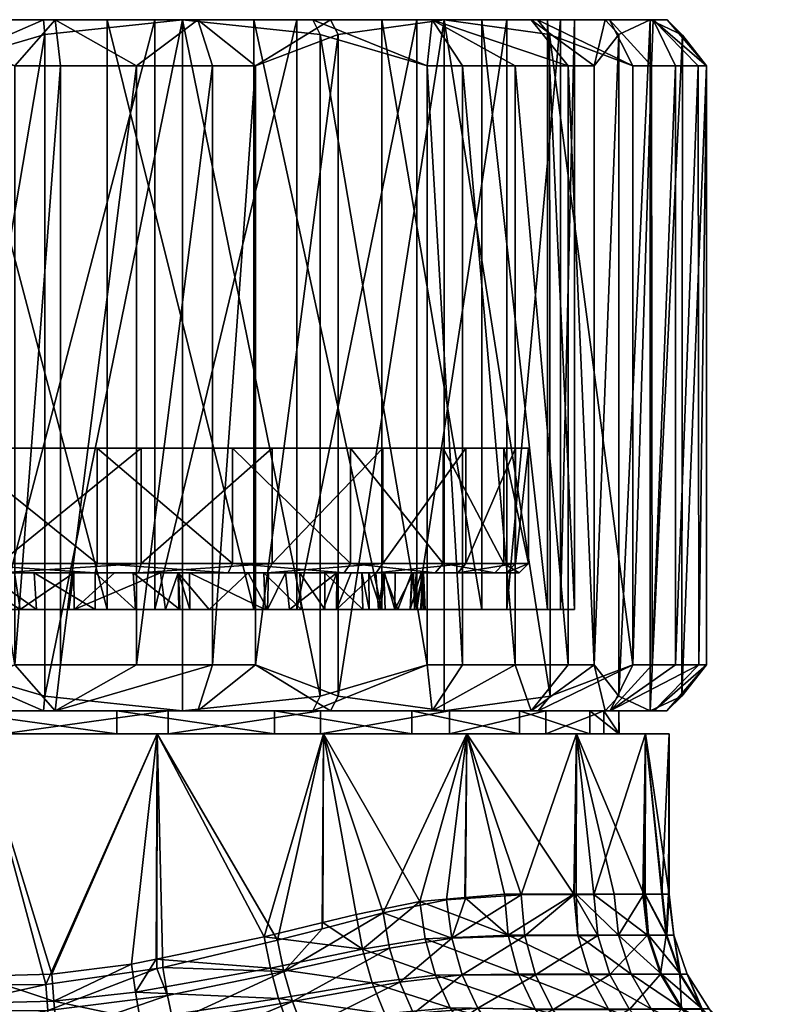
# Model space of a CAD drawing. Extents: x -0.145 to 0.145, y -0.151 to -0.001.
# Tile 72 of 80: x 0.076 to 0.092, y -0.022 to -0.001. Entities that reach past the tile are written whole.
import ezdxf

# ---------------------------------------------------------------- set-up
doc = ezdxf.new("R2010")
doc.units = 0
doc.layers.add('mesh', color=7, linetype='CONTINUOUS')

msp = doc.modelspace()

# ---------------------------------------------------------------- meshes
at = {"layer": 'mesh'}
mesh = msp.add_polyface(dxfattribs=at)
corners = [(0.069878, -0.01475, 0.030004), (0.068946, -0.00175, 0.030352), (0.068946, -0.01475, 0.030352), (0.07153, -0.01475, 0.029634), (0.069878, -0.00175, 0.030004), (0.073181, -0.01475, 0.029264), (0.07153, -0.00175, 0.029634), (0.074173, -0.01475, 0.029181), (0.073181, -0.00175, 0.029264), (0.076838, -0.01475, 0.061054), (0.078489, -0.00175, 0.060684), (0.078489, -0.01475, 0.060684), (0.075846, -0.01475, 0.061137), (0.076838, -0.00175, 0.061054), (0.071129, -0.013551, 0.057566), (0.06805, -0.00075, 0.056139), (0.06805, -0.013551, 0.056139), (0.074473, -0.013551, 0.058148), (0.071129, -0.00075, 0.057566), (0.077853, -0.013551, 0.057844), (0.074473, -0.00075, 0.058148), (0.081039, -0.013551, 0.056676), (0.077853, -0.00075, 0.057844), (0.075546, -0.013551, 0.03217), (0.07889, -0.00075, 0.032752), (0.07889, -0.013551, 0.032752), (0.072166, -0.013551, 0.032474), (0.075546, -0.00075, 0.03217), (0.06898, -0.013551, 0.033642), (0.072166, -0.00075, 0.032474), (0.066205, -0.013551, 0.035595), (0.06898, -0.00075, 0.033642), (0.073519, -0.015427, 0.060409), (0.073519, -0.001073, 0.060409), (0.070532, -0.01575, 0.059475), (0.070532, -0.00075, 0.059475), (0.067564, -0.015431, 0.058547), (0.067546, -0.001073, 0.058541), (0.0765, -0.001073, 0.029909), (0.0765, -0.015427, 0.029909), (0.067152, -0.001073, 0.032004), (0.067152, -0.015427, 0.032004), (0.074514, -0.01005, 0.057149), (0.076525, -0.01005, 0.05192), (0.077634, -0.01005, 0.056869), (0.071428, -0.01005, 0.056612), (0.068585, -0.01005, 0.055295), (0.069912, -0.01005, 0.049852), (0.066181, -0.01005, 0.053287), (0.064874, -0.01005, 0.038735), (0.073494, -0.01005, 0.038399), (0.068397, -0.01005, 0.043091), (0.066882, -0.01005, 0.036331), (0.069444, -0.01005, 0.034528), (0.080107, -0.01005, 0.040467), (0.075505, -0.01005, 0.033169), (0.078591, -0.01005, 0.033706), (0.072385, -0.01005, 0.03345), (0.080575, -0.01005, 0.05579), (0.081622, -0.01005, 0.047227), (0.077634, -0.01255, 0.056869), (0.074514, -0.01255, 0.057149), (0.071428, -0.01255, 0.056612), (0.068585, -0.01255, 0.055295), (0.069444, -0.01255, 0.034528), (0.066882, -0.01255, 0.036331), (0.072385, -0.01255, 0.03345), (0.075505, -0.01255, 0.033169), (0.078591, -0.01255, 0.033706), (0.075497, -0.01275, 0.033369), (0.072429, -0.01275, 0.033645), (0.069537, -0.01275, 0.034705), (0.067017, -0.01275, 0.036478)]
mesh.append_faces([[corners[k] for k in face] for face in [(0, 1, 2, 2), (3, 4, 0, 0), (5, 6, 3, 3), (7, 8, 5, 5), (9, 10, 11, 11), (12, 13, 9, 9), (14, 15, 16, 16), (17, 18, 14, 14), (19, 20, 17, 17), (21, 22, 19, 19), (23, 24, 25, 25), (26, 27, 23, 23), (28, 29, 26, 26), (30, 31, 28, 28), (32, 33, 12, 12), (34, 35, 32, 32), (36, 37, 34, 34), (38, 7, 39, 39), (40, 41, 2, 2), (42, 43, 44, 44), (42, 45, 43, 43), (46, 43, 45, 45), (46, 47, 43, 43), (48, 47, 46, 46), (49, 50, 51, 51), (52, 53, 50, 50), (54, 55, 56, 56), (50, 55, 54, 54), (50, 57, 55, 55), (53, 57, 50, 50), (43, 58, 44, 44), (59, 50, 54, 54), (59, 51, 50, 50), (60, 42, 44, 44), (61, 42, 60, 60), (61, 45, 42, 42), (62, 45, 61, 61), (62, 46, 45, 45), (63, 46, 62, 62), (63, 48, 46, 46), (64, 53, 65, 65), (64, 57, 53, 53), (66, 57, 64, 64), (66, 55, 57, 57), (67, 55, 66, 66), (67, 56, 55, 55), (68, 56, 67, 67), (67, 69, 68, 68), (66, 70, 67, 67), (64, 71, 66, 66), (65, 72, 64, 64)]])
mesh = msp.add_polyface(dxfattribs=at)
corners = [(0.068946, -0.00175, 0.030352), (0.070199, -0.00075, 0.030951), (0.067318, -0.00075, 0.032281), (0.069878, -0.00175, 0.030004), (0.076469, -0.00075, 0.03023), (0.0765, -0.001073, 0.029909), (0.079487, -0.00075, 0.030843), (0.074173, -0.00175, 0.029181), (0.073296, -0.00075, 0.030257), (0.073181, -0.00175, 0.029264), (0.07153, -0.00175, 0.029634), (0.07355, -0.00075, 0.060088), (0.073519, -0.001073, 0.060409), (0.070532, -0.00075, 0.059475), (0.075846, -0.00175, 0.061137), (0.076723, -0.00075, 0.060061), (0.076838, -0.00175, 0.061054), (0.078489, -0.00175, 0.060684), (0.07982, -0.00075, 0.059367), (0.069878, -0.01475, 0.030004), (0.07153, -0.01475, 0.029634), (0.073181, -0.01475, 0.029264), (0.074173, -0.01475, 0.029181), (0.076838, -0.01475, 0.061054), (0.075846, -0.01475, 0.061137), (0.067546, -0.001073, 0.058541), (0.067703, -0.00075, 0.058259), (0.071129, -0.00075, 0.057566), (0.06805, -0.00075, 0.056139), (0.074473, -0.00075, 0.058148), (0.077853, -0.00075, 0.057844), (0.06898, -0.00075, 0.033642), (0.072166, -0.00075, 0.032474), (0.066205, -0.00075, 0.035595), (0.075546, -0.00075, 0.03217), (0.07889, -0.00075, 0.032752), (0.071129, -0.013551, 0.057566), (0.074473, -0.013551, 0.058148), (0.077853, -0.013551, 0.057844), (0.075546, -0.013551, 0.03217), (0.072166, -0.013551, 0.032474), (0.06898, -0.013551, 0.033642), (0.073519, -0.015427, 0.060409), (0.070532, -0.01575, 0.059475), (0.0765, -0.015427, 0.029909), (0.079487, -0.01575, 0.030843), (0.067152, -0.001073, 0.032004), (0.068946, -0.01475, 0.030352), (0.076525, -0.01005, 0.05192), (0.068397, -0.01005, 0.043091), (0.081622, -0.01005, 0.047227), (0.069912, -0.01005, 0.049852)]
mesh.append_faces([[corners[k] for k in face] for face in [(0, 1, 2, 2), (3, 1, 0, 0), (4, 5, 6, 6), (4, 7, 5, 5), (8, 7, 4, 4), (8, 9, 7, 7), (1, 9, 8, 8), (1, 10, 9, 9), (3, 10, 1, 1), (11, 12, 13, 13), (11, 14, 12, 12), (15, 14, 11, 11), (15, 16, 14, 14), (15, 17, 16, 16), (18, 17, 15, 15), (19, 3, 0, 0), (20, 10, 3, 3), (21, 9, 10, 10), (22, 7, 9, 9), (23, 16, 17, 17), (24, 14, 16, 16), (25, 26, 13, 13), (27, 26, 28, 28), (27, 13, 26, 26), (29, 13, 27, 27), (29, 11, 13, 13), (30, 11, 29, 29), (30, 15, 11, 11), (18, 15, 30, 30), (31, 1, 32, 32), (31, 2, 1, 1), (33, 2, 31, 31), (34, 6, 35, 35), (34, 4, 6, 6), (32, 4, 34, 34), (32, 8, 4, 4), (1, 8, 32, 32), (36, 27, 28, 28), (37, 29, 27, 27), (38, 30, 29, 29), (39, 34, 35, 35), (40, 32, 34, 34), (41, 31, 32, 32), (12, 14, 24, 24), (42, 13, 12, 12), (43, 25, 13, 13), (5, 44, 6, 6), (7, 22, 5, 5), (44, 45, 6, 6), (46, 47, 0, 0), (48, 49, 50, 50), (48, 51, 49, 49)]])
mesh = msp.add_polyface(dxfattribs=at)
corners = [(0.082474, -0.001073, 0.031777), (0.082316, -0.00075, 0.032059), (0.079487, -0.00075, 0.030843), (0.084801, -0.00175, 0.032505), (0.084909, -0.00075, 0.033889), (0.085569, -0.00175, 0.033138), (0.087861, -0.00175, 0.035628), (0.087058, -0.00075, 0.036224), (0.086715, -0.00175, 0.034383), (0.087198, -0.00075, 0.053903), (0.087457, -0.001069, 0.054088), (0.085169, -0.00075, 0.056195), (0.082701, -0.00075, 0.058037), (0.081073, -0.00175, 0.059966), (0.07982, -0.00075, 0.059367), (0.082867, -0.001073, 0.058314), (0.080141, -0.00175, 0.060314), (0.078489, -0.00175, 0.060684), (0.085569, -0.01475, 0.033138), (0.086715, -0.01475, 0.034383), (0.080141, -0.01475, 0.060314), (0.078489, -0.01475, 0.060684), (0.081039, -0.00075, 0.056676), (0.077853, -0.00075, 0.057844), (0.083814, -0.00075, 0.054723), (0.08599, -0.00075, 0.052118), (0.087417, -0.00075, 0.049039), (0.084574, -0.00075, 0.036354), (0.088668, -0.00075, 0.038958), (0.086527, -0.00075, 0.03913), (0.081969, -0.00075, 0.034179), (0.07889, -0.00075, 0.032752), (0.081039, -0.013551, 0.056676), (0.083814, -0.013551, 0.054723), (0.08599, -0.013551, 0.052118), (0.087417, -0.013551, 0.049039), (0.084574, -0.013551, 0.036354), (0.081969, -0.013551, 0.034179), (0.07889, -0.013551, 0.032752), (0.081073, -0.01475, 0.059966), (0.082867, -0.015427, 0.058314), (0.087471, -0.015427, 0.054075), (0.084801, -0.01475, 0.032505), (0.082474, -0.015427, 0.031777), (0.080107, -0.01005, 0.040467), (0.078591, -0.01005, 0.033706), (0.081434, -0.01005, 0.035023), (0.081622, -0.01005, 0.047227), (0.086999, -0.01005, 0.045655), (0.086463, -0.01005, 0.048741), (0.086719, -0.01005, 0.042535), (0.085641, -0.01005, 0.039593), (0.083838, -0.01005, 0.037031), (0.076525, -0.01005, 0.05192), (0.083137, -0.01005, 0.053988), (0.080575, -0.01005, 0.05579), (0.085145, -0.01005, 0.051583)]
mesh.append_faces([[corners[k] for k in face] for face in [(0, 1, 2, 2), (3, 1, 0, 0), (3, 4, 1, 1), (5, 4, 3, 3), (4, 6, 7, 7), (4, 8, 6, 6), (5, 8, 4, 4), (9, 10, 11, 11), (12, 13, 14, 14), (12, 15, 13, 13), (11, 15, 12, 12), (14, 16, 17, 17), (13, 16, 14, 14), (18, 5, 3, 3), (19, 8, 5, 5), (20, 16, 13, 13), (21, 17, 16, 16), (22, 14, 23, 23), (22, 12, 14, 14), (24, 12, 22, 22), (24, 11, 12, 12), (25, 11, 24, 24), (25, 9, 11, 11), (26, 9, 25, 25), (27, 28, 29, 29), (27, 4, 7, 7), (30, 4, 27, 27), (30, 1, 4, 4), (31, 1, 30, 30), (31, 2, 1, 1), (32, 22, 23, 23), (33, 24, 22, 22), (34, 25, 24, 24), (35, 26, 25, 25), (36, 27, 29, 29), (37, 30, 27, 27), (38, 31, 30, 30), (15, 39, 13, 13), (11, 40, 15, 15), (10, 41, 11, 11), (0, 42, 3, 3), (2, 43, 0, 0), (44, 45, 46, 46), (47, 48, 49, 49), (47, 50, 48, 48), (44, 50, 47, 47), (44, 51, 50, 50), (52, 51, 44, 44), (53, 54, 55, 55), (47, 54, 53, 53), (47, 56, 54, 54), (49, 56, 47, 47)]])
mesh = msp.add_polyface(dxfattribs=at)
corners = [(0.085569, -0.01475, 0.033138), (0.084801, -0.00175, 0.032505), (0.084801, -0.01475, 0.032505), (0.086715, -0.01475, 0.034383), (0.085569, -0.00175, 0.033138), (0.080141, -0.01475, 0.060314), (0.081073, -0.00175, 0.059966), (0.081073, -0.01475, 0.059966), (0.078489, -0.01475, 0.060684), (0.080141, -0.00175, 0.060314), (0.083814, -0.013551, 0.054723), (0.081039, -0.00075, 0.056676), (0.081039, -0.013551, 0.056676), (0.08599, -0.013551, 0.052118), (0.083814, -0.00075, 0.054723), (0.087417, -0.013551, 0.049039), (0.08599, -0.00075, 0.052118), (0.084574, -0.013551, 0.036354), (0.086527, -0.00075, 0.03913), (0.086527, -0.013551, 0.03913), (0.081969, -0.013551, 0.034179), (0.084574, -0.00075, 0.036354), (0.07889, -0.013551, 0.032752), (0.081969, -0.00075, 0.034179), (0.082867, -0.001073, 0.058314), (0.082867, -0.015427, 0.058314), (0.085169, -0.00075, 0.056195), (0.085169, -0.01575, 0.056195), (0.087471, -0.015427, 0.054075), (0.082474, -0.001073, 0.031777), (0.082474, -0.015427, 0.031777), (0.079487, -0.00075, 0.030843), (0.079487, -0.01575, 0.030843), (0.081434, -0.01005, 0.035023), (0.083838, -0.01005, 0.037031), (0.080107, -0.01005, 0.040467), (0.086999, -0.01255, 0.045655), (0.086999, -0.01005, 0.045655), (0.086719, -0.01255, 0.042535), (0.086463, -0.01255, 0.048741), (0.086463, -0.01005, 0.048741), (0.085145, -0.01005, 0.051583), (0.085145, -0.01255, 0.051583), (0.083137, -0.01005, 0.053988), (0.083137, -0.01255, 0.053988), (0.080575, -0.01005, 0.05579), (0.080575, -0.01255, 0.05579), (0.077634, -0.01005, 0.056869), (0.077634, -0.01255, 0.056869), (0.078591, -0.01255, 0.033706), (0.078591, -0.01005, 0.033706), (0.081434, -0.01255, 0.035023), (0.083838, -0.01255, 0.037031), (0.085641, -0.01005, 0.039593), (0.085641, -0.01255, 0.039593), (0.086719, -0.01005, 0.042535), (0.080482, -0.01275, 0.055613), (0.083002, -0.01275, 0.05384), (0.084976, -0.01275, 0.051476), (0.086272, -0.01275, 0.048681), (0.086799, -0.01275, 0.045646), (0.086524, -0.01275, 0.042578), (0.085464, -0.01275, 0.039686), (0.083691, -0.01275, 0.037167), (0.081327, -0.01275, 0.035192), (0.078532, -0.01275, 0.033897)]
mesh.append_faces([[corners[k] for k in face] for face in [(0, 1, 2, 2), (3, 4, 0, 0), (5, 6, 7, 7), (8, 9, 5, 5), (10, 11, 12, 12), (13, 14, 10, 10), (15, 16, 13, 13), (17, 18, 19, 19), (20, 21, 17, 17), (22, 23, 20, 20), (24, 25, 7, 7), (26, 27, 25, 25), (26, 28, 27, 27), (29, 30, 2, 2), (31, 32, 30, 30), (33, 34, 35, 35), (36, 37, 38, 38), (39, 40, 36, 36), (39, 41, 40, 40), (42, 41, 39, 39), (42, 43, 41, 41), (44, 43, 42, 42), (44, 45, 43, 43), (46, 45, 44, 44), (46, 47, 45, 45), (48, 47, 46, 46), (49, 33, 50, 50), (51, 33, 49, 49), (51, 34, 33, 33), (52, 34, 51, 51), (52, 53, 34, 34), (54, 53, 52, 52), (54, 55, 53, 53), (38, 55, 54, 54), (38, 37, 55, 55), (46, 56, 48, 48), (44, 57, 46, 46), (42, 58, 44, 44), (39, 59, 42, 42), (39, 60, 59, 59), (36, 60, 39, 39), (36, 61, 60, 60), (38, 61, 36, 36), (38, 62, 61, 61), (54, 62, 38, 38), (54, 63, 62, 62), (52, 63, 54, 54), (52, 64, 63, 63), (51, 64, 52, 52), (51, 65, 64, 64), (49, 65, 51, 51)]])
mesh = msp.add_polyface(dxfattribs=at)
corners = [(0.088668, -0.00075, 0.038958), (0.088962, -0.001073, 0.038825), (0.089646, -0.00075, 0.041878), (0.088429, -0.00175, 0.036445), (0.087058, -0.00075, 0.036224), (0.087861, -0.00175, 0.035628), (0.090348, -0.001089, 0.045009), (0.090009, -0.00075, 0.045012), (0.090864, -0.00175, 0.047311), (0.089708, -0.00075, 0.048152), (0.090688, -0.00175, 0.048352), (0.087198, -0.00075, 0.053903), (0.089265, -0.00175, 0.052424), (0.087457, -0.001069, 0.054088), (0.088757, -0.00075, 0.05116), (0.089673, -0.00175, 0.05156), (0.090196, -0.00175, 0.049908), (0.087861, -0.01475, 0.035628), (0.086715, -0.00175, 0.034383), (0.086715, -0.01475, 0.034383), (0.088429, -0.01475, 0.036445), (0.0907, -0.01475, 0.048293), (0.090864, -0.01475, 0.047311), (0.090194, -0.01475, 0.049908), (0.089689, -0.01475, 0.051523), (0.089265, -0.01475, 0.052424), (0.087417, -0.00075, 0.049039), (0.087998, -0.00075, 0.045696), (0.087695, -0.00075, 0.042316), (0.086527, -0.00075, 0.03913), (0.084574, -0.00075, 0.036354), (0.087998, -0.013551, 0.045696), (0.087417, -0.013551, 0.049039), (0.087695, -0.013551, 0.042316), (0.086527, -0.013551, 0.03913), (0.087471, -0.015427, 0.054075), (0.090331, -0.015427, 0.044932), (0.089646, -0.01575, 0.041878), (0.088962, -0.015427, 0.038825), (0.086999, -0.01255, 0.045655), (0.086463, -0.01005, 0.048741), (0.086999, -0.01005, 0.045655)]
mesh.append_faces([[corners[k] for k in face] for face in [(0, 1, 2, 2), (0, 3, 1, 1), (4, 3, 0, 0), (4, 5, 3, 3), (6, 7, 2, 2), (8, 7, 6, 6), (8, 9, 7, 7), (10, 9, 8, 8), (11, 12, 13, 13), (14, 12, 11, 11), (14, 15, 12, 12), (9, 15, 14, 14), (9, 16, 15, 15), (10, 16, 9, 9), (17, 18, 19, 19), (17, 5, 18, 18), (20, 5, 17, 17), (20, 3, 5, 5), (21, 8, 22, 22), (21, 10, 8, 8), (23, 10, 21, 21), (23, 16, 10, 10), (24, 16, 23, 23), (24, 15, 16, 16), (25, 15, 24, 24), (25, 12, 15, 15), (26, 14, 11, 11), (26, 9, 14, 14), (27, 9, 26, 26), (27, 7, 9, 9), (28, 7, 27, 27), (28, 2, 7, 7), (29, 2, 28, 28), (29, 0, 2, 2), (30, 4, 0, 0), (31, 26, 32, 32), (31, 27, 26, 26), (33, 27, 31, 31), (33, 28, 27, 27), (34, 28, 33, 33), (34, 29, 28, 28), (13, 25, 35, 35), (12, 25, 13, 13), (36, 22, 8, 8), (6, 36, 8, 8), (6, 37, 36, 36), (2, 37, 6, 6), (2, 38, 37, 37), (1, 38, 2, 2), (1, 20, 38, 38), (3, 20, 1, 1), (39, 40, 41, 41)]])
mesh = msp.add_polyface(dxfattribs=at)
corners = [(0.075546, -0.013551, 0.03217), (0.073041, -0.013551, 0.03561), (0.072166, -0.013551, 0.032474), (0.077853, -0.013551, 0.057844), (0.077017, -0.013551, 0.0547), (0.077138, -0.013551, 0.05466), (0.074473, -0.013551, 0.058148), (0.075964, -0.013551, 0.054862), (0.074736, -0.013551, 0.054843), (0.071129, -0.013551, 0.057566), (0.072694, -0.013551, 0.05463), (0.073749, -0.013551, 0.054827), (0.079009, -0.01275, 0.054051), (0.079117, -0.013551, 0.054001), (0.078011, -0.01275, 0.054435), (0.07713, -0.01275, 0.054613), (0.072578, -0.01275, 0.054601), (0.072424, -0.013551, 0.05453), (0.07584, -0.01275, 0.054874), (0.072879, -0.01275, 0.035651), (0.072879, -0.013551, 0.035653), (0.072999, -0.01275, 0.035619), (0.07759, -0.013551, 0.03582), (0.07627, -0.01275, 0.035491), (0.076321, -0.013551, 0.035498), (0.077591, -0.01275, 0.035819), (0.078465, -0.013551, 0.036042), (0.07842, -0.01275, 0.036025), (0.079433, -0.013551, 0.036471), (0.074514, -0.01255, 0.057149), (0.074522, -0.01275, 0.056949), (0.071428, -0.01255, 0.056612), (0.07759, -0.01275, 0.056673), (0.077634, -0.01255, 0.056869), (0.080482, -0.01275, 0.055613), (0.078591, -0.01255, 0.033706), (0.075497, -0.01275, 0.033369), (0.078532, -0.01275, 0.033897), (0.075505, -0.01255, 0.033169), (0.072429, -0.01275, 0.033645), (0.071966, -0.01275, 0.035896), (0.075284, -0.013551, 0.035416), (0.074735, -0.01275, 0.054901), (0.075204, -0.01275, 0.035411), (0.071487, -0.01275, 0.056421)]
mesh.append_faces([[corners[k] for k in face] for face in [(0, 1, 2, 2), (3, 4, 5, 5), (6, 4, 3, 3), (6, 7, 4, 4), (8, 7, 6, 6), (9, 10, 11, 11), (5, 12, 13, 13), (5, 14, 12, 12), (5, 15, 14, 14), (4, 15, 5, 5), (4, 7, 15, 15), (16, 10, 17, 17), (7, 18, 15, 15), (1, 19, 20, 20), (1, 21, 19, 19), (22, 23, 24, 24), (22, 25, 23, 23), (26, 25, 22, 22), (26, 27, 25, 25), (28, 27, 26, 26), (29, 30, 31, 31), (29, 32, 30, 30), (33, 32, 29, 29), (33, 34, 32, 32), (35, 36, 37, 37), (38, 39, 36, 36), (39, 19, 21, 21), (39, 40, 19, 19), (32, 15, 18, 18), (32, 14, 15, 15), (34, 14, 32, 32), (37, 25, 27, 27), (36, 25, 37, 37), (36, 23, 25, 25), (0, 24, 41, 41), (0, 41, 1, 1), (42, 10, 16, 16), (7, 42, 18, 18), (8, 42, 7, 7), (11, 42, 8, 8), (11, 10, 42, 42), (41, 21, 1, 1), (41, 43, 21, 21), (24, 43, 41, 41), (24, 23, 43, 43), (43, 39, 21, 21), (43, 36, 39, 39), (42, 32, 18, 18), (42, 30, 32, 32), (42, 44, 30, 30), (16, 44, 42, 42), (43, 23, 36, 36)]])
mesh = msp.add_polyface(dxfattribs=at)
corners = [(0.083814, -0.013551, 0.054723), (0.081815, -0.013551, 0.052141), (0.082541, -0.013551, 0.05135), (0.081337, -0.013551, 0.052511), (0.081039, -0.013551, 0.056676), (0.080066, -0.013551, 0.053495), (0.079412, -0.013551, 0.053844), (0.079117, -0.013551, 0.054001), (0.077138, -0.013551, 0.05466), (0.077853, -0.013551, 0.057844), (0.082833, -0.013551, 0.0509), (0.083148, -0.01275, 0.050528), (0.083687, -0.01275, 0.049604), (0.082839, -0.01275, 0.050897), (0.081727, -0.01275, 0.052226), (0.081359, -0.01275, 0.052539), (0.080913, -0.01275, 0.052919), (0.079397, -0.01275, 0.05382), (0.079009, -0.01275, 0.054051), (0.079433, -0.013551, 0.036471), (0.0794, -0.01275, 0.036453), (0.07842, -0.01275, 0.036025), (0.079644, -0.013551, 0.036611), (0.079643, -0.01275, 0.036613), (0.082578, -0.013551, 0.039107), (0.082034, -0.01275, 0.038397), (0.082067, -0.013551, 0.038431), (0.082579, -0.01275, 0.03911), (0.083401, -0.013551, 0.040194), (0.083379, -0.01275, 0.040157), (0.083538, -0.013551, 0.04045), (0.080575, -0.01255, 0.05579), (0.083002, -0.01275, 0.05384), (0.080482, -0.01275, 0.055613), (0.081327, -0.01275, 0.035192), (0.078532, -0.01275, 0.033897), (0.083691, -0.01275, 0.037167), (0.078011, -0.01275, 0.054435), (0.081969, -0.013551, 0.034179), (0.081282, -0.013551, 0.037694), (0.084574, -0.013551, 0.036354), (0.081251, -0.01275, 0.037669)]
mesh.append_faces([[corners[k] for k in face] for face in [(0, 1, 2, 2), (0, 3, 1, 1), (4, 3, 0, 0), (4, 5, 3, 3), (6, 5, 4, 4), (4, 7, 6, 6), (4, 8, 7, 7), (9, 8, 4, 4), (10, 11, 12, 12), (13, 11, 10, 10), (14, 1, 3, 3), (13, 1, 14, 14), (13, 2, 1, 1), (10, 2, 13, 13), (3, 15, 14, 14), (3, 16, 15, 15), (5, 16, 3, 3), (5, 17, 16, 16), (6, 17, 5, 5), (7, 17, 6, 6), (7, 18, 17, 17), (19, 20, 21, 21), (22, 20, 19, 19), (22, 23, 20, 20), (24, 25, 26, 26), (24, 27, 25, 25), (28, 27, 24, 24), (28, 29, 27, 27), (30, 29, 28, 28), (31, 32, 33, 33), (34, 20, 23, 23), (35, 20, 34, 34), (36, 25, 27, 27), (35, 21, 20, 20), (32, 14, 15, 15), (32, 13, 14, 14), (33, 18, 37, 37), (33, 17, 18, 18), (32, 17, 33, 33), (32, 16, 17, 17), (15, 16, 32, 32), (38, 39, 22, 22), (40, 39, 38, 38), (26, 39, 40, 40), (39, 23, 22, 22), (39, 41, 23, 23), (26, 41, 39, 39), (26, 25, 41, 41), (36, 41, 25, 25), (34, 41, 36, 36), (23, 41, 34, 34)]])
mesh = msp.add_polyface(dxfattribs=at)
corners = [(0.087417, -0.013551, 0.049039), (0.084165, -0.013551, 0.048513), (0.084435, -0.013551, 0.047399), (0.083888, -0.013551, 0.049157), (0.08599, -0.013551, 0.052118), (0.083744, -0.013551, 0.049491), (0.082833, -0.013551, 0.0509), (0.084725, -0.013551, 0.045777), (0.084685, -0.01275, 0.045775), (0.084759, -0.013551, 0.045289), (0.084685, -0.013551, 0.046363), (0.08467, -0.01275, 0.046481), (0.08449, -0.01275, 0.04741), (0.084467, -0.01275, 0.047531), (0.083859, -0.01275, 0.049146), (0.083687, -0.01275, 0.049604), (0.083538, -0.013551, 0.04045), (0.083535, -0.01275, 0.040454), (0.083379, -0.01275, 0.040157), (0.083797, -0.013551, 0.040935), (0.083876, -0.01275, 0.041103), (0.084098, -0.013551, 0.041803), (0.084103, -0.01275, 0.0418), (0.084505, -0.01275, 0.043033), (0.084524, -0.013551, 0.043027), (0.084563, -0.01275, 0.043209), (0.083137, -0.01255, 0.053988), (0.084976, -0.01275, 0.051476), (0.083002, -0.01275, 0.05384), (0.085145, -0.01255, 0.051583), (0.086272, -0.01275, 0.048681), (0.085464, -0.01275, 0.039686), (0.082579, -0.01275, 0.03911), (0.083691, -0.01275, 0.037167), (0.086524, -0.01275, 0.042578), (0.086799, -0.01275, 0.045646), (0.082839, -0.01275, 0.050897), (0.083148, -0.01275, 0.050528), (0.084658, -0.013551, 0.044315), (0.084719, -0.01275, 0.044267)]
mesh.append_faces([[corners[k] for k in face] for face in [(0, 1, 2, 2), (0, 3, 1, 1), (4, 3, 0, 0), (4, 5, 3, 3), (6, 5, 4, 4), (7, 8, 9, 9), (10, 8, 7, 7), (10, 11, 8, 8), (2, 11, 10, 10), (2, 12, 11, 11), (2, 13, 12, 12), (1, 13, 2, 2), (1, 14, 13, 13), (3, 14, 1, 1), (5, 14, 3, 3), (5, 15, 14, 14), (6, 15, 5, 5), (16, 17, 18, 18), (19, 17, 16, 16), (19, 20, 17, 17), (21, 20, 19, 19), (21, 22, 20, 20), (21, 23, 22, 22), (24, 23, 21, 21), (24, 25, 23, 23), (26, 27, 28, 28), (29, 30, 27, 27), (31, 18, 17, 17), (31, 32, 18, 18), (33, 32, 31, 31), (34, 23, 25, 25), (34, 22, 23, 23), (31, 22, 34, 34), (31, 20, 22, 22), (17, 20, 31, 31), (30, 15, 27, 27), (30, 14, 15, 15), (30, 13, 14, 14), (30, 12, 13, 13), (35, 12, 30, 30), (35, 11, 12, 12), (8, 11, 35, 35), (27, 36, 28, 28), (27, 37, 36, 36), (15, 37, 27, 27), (38, 39, 24, 24), (9, 39, 38, 38), (9, 8, 39, 39), (39, 25, 24, 24), (39, 34, 25, 25), (39, 35, 34, 34), (39, 8, 35, 35)]])
mesh = msp.add_polyface(dxfattribs=at)
corners = [(0.074473, -0.013551, 0.058148), (0.073749, -0.013551, 0.054827), (0.074736, -0.013551, 0.054843), (0.075546, -0.013551, 0.03217), (0.07759, -0.013551, 0.03582), (0.076321, -0.013551, 0.035498), (0.07889, -0.013551, 0.032752), (0.078465, -0.013551, 0.036042), (0.081969, -0.013551, 0.034179), (0.079433, -0.013551, 0.036471), (0.079177, -0.01575, 0.031833), (0.075586, -0.01625, 0.031209), (0.079177, -0.01625, 0.031833), (0.075586, -0.01575, 0.031209), (0.071956, -0.01625, 0.031535), (0.071956, -0.01575, 0.031535), (0.074433, -0.01575, 0.059109), (0.078063, -0.01625, 0.058783), (0.074433, -0.01625, 0.059109), (0.078063, -0.01575, 0.058783), (0.081485, -0.01625, 0.057529), (0.081485, -0.01575, 0.057529), (0.076469, -0.01575, 0.03023), (0.074173, -0.01475, 0.029181), (0.073296, -0.01575, 0.030257), (0.0765, -0.015427, 0.029909), (0.079487, -0.01575, 0.030843), (0.075846, -0.01475, 0.061137), (0.07355, -0.01575, 0.060088), (0.073519, -0.015427, 0.060409), (0.076723, -0.01575, 0.060061), (0.076838, -0.01475, 0.061054), (0.080141, -0.01475, 0.060314), (0.07982, -0.01575, 0.059367), (0.078489, -0.01475, 0.060684), (0.07892, -0.021135, 0.030873), (0.078465, -0.021855, 0.030662), (0.081397, -0.021329, 0.031658), (0.078381, -0.021247, 0.030691), (0.076651, -0.021459, 0.030402), (0.076694, -0.022045, 0.030363), (0.079162, -0.021923, 0.059792), (0.078933, -0.021338, 0.059795), (0.079061, -0.021319, 0.059771), (0.078935, -0.01625, 0.030828), (0.075053, -0.01625, 0.030317), (0.075052, -0.021509, 0.030339), (0.074644, -0.021521, 0.030323), (0.081265, -0.020649, 0.031664), (0.078935, -0.01625, 0.059806), (0.076521, -0.021684, 0.060245), (0.075053, -0.01625, 0.060317), (0.075052, -0.021698, 0.060261), (0.073921, -0.021708, 0.060274), (0.07117, -0.01625, 0.059806), (0.082553, -0.01625, 0.032327)]
mesh.append_faces([[corners[k] for k in face] for face in [(0, 1, 2, 2), (3, 4, 5, 5), (6, 4, 3, 3), (6, 7, 4, 4), (8, 7, 6, 6), (8, 9, 7, 7), (10, 11, 12, 12), (13, 11, 10, 10), (13, 14, 11, 11), (15, 14, 13, 13), (16, 17, 18, 18), (19, 17, 16, 16), (19, 20, 17, 17), (21, 20, 19, 19), (22, 23, 24, 24), (22, 25, 23, 23), (26, 25, 22, 22), (27, 28, 29, 29), (27, 30, 28, 28), (31, 30, 27, 27), (30, 32, 33, 33), (30, 34, 32, 32), (31, 34, 30, 30), (13, 22, 24, 24), (10, 22, 13, 13), (10, 26, 22, 22), (16, 30, 19, 19), (16, 28, 30, 30), (30, 33, 19, 19), (35, 36, 37, 37), (38, 36, 35, 35), (39, 40, 38, 38), (41, 42, 43, 43), (44, 38, 35, 35), (44, 39, 38, 38), (45, 39, 44, 44), (45, 46, 39, 39), (47, 46, 45, 45), (48, 44, 35, 35), (49, 50, 51, 51), (49, 42, 50, 50), (43, 42, 49, 49), (51, 52, 53, 53), (50, 52, 51, 51), (49, 17, 20, 20), (51, 17, 49, 49), (51, 18, 17, 17), (54, 18, 51, 51), (45, 11, 14, 14), (44, 11, 45, 45), (44, 12, 11, 11), (55, 12, 44, 44)]])
mesh = msp.add_polyface(dxfattribs=at)
corners = [(0.082578, -0.013551, 0.039107), (0.082067, -0.013551, 0.038431), (0.084574, -0.013551, 0.036354), (0.087998, -0.013551, 0.045696), (0.084759, -0.013551, 0.045289), (0.084658, -0.013551, 0.044315), (0.084725, -0.013551, 0.045777), (0.086527, -0.013551, 0.03913), (0.083401, -0.013551, 0.040194), (0.083538, -0.013551, 0.04045), (0.083797, -0.013551, 0.040935), (0.084098, -0.013551, 0.041803), (0.087695, -0.013551, 0.042316), (0.084524, -0.013551, 0.043027), (0.084685, -0.013551, 0.046363), (0.084435, -0.013551, 0.047399), (0.08599, -0.013551, 0.052118), (0.082541, -0.013551, 0.05135), (0.082833, -0.013551, 0.0509), (0.079644, -0.013551, 0.036611), (0.079433, -0.013551, 0.036471), (0.081969, -0.013551, 0.034179), (0.083814, -0.013551, 0.054723), (0.087379, -0.01575, 0.038683), (0.085282, -0.01625, 0.035702), (0.087379, -0.01625, 0.038683), (0.085282, -0.01575, 0.035702), (0.082484, -0.01625, 0.033366), (0.082484, -0.01575, 0.033366), (0.079177, -0.01625, 0.031833), (0.079177, -0.01575, 0.031833), (0.081485, -0.01575, 0.057529), (0.084466, -0.01625, 0.055431), (0.081485, -0.01625, 0.057529), (0.084466, -0.01575, 0.055431), (0.086803, -0.01625, 0.052634), (0.086803, -0.01575, 0.052634), (0.082316, -0.01575, 0.032059), (0.082474, -0.015427, 0.031777), (0.079487, -0.01575, 0.030843), (0.084801, -0.01475, 0.032505), (0.084909, -0.01575, 0.033889), (0.085569, -0.01475, 0.033138), (0.086715, -0.01475, 0.034383), (0.087058, -0.01575, 0.036224), (0.087471, -0.015427, 0.054075), (0.087209, -0.01575, 0.053887), (0.085169, -0.01575, 0.056195), (0.082701, -0.01575, 0.058037), (0.082867, -0.015427, 0.058314), (0.081073, -0.01475, 0.059966), (0.07982, -0.01575, 0.059367), (0.080141, -0.01475, 0.060314), (0.078063, -0.01575, 0.058783), (0.085659, -0.01625, 0.03471), (0.088043, -0.01625, 0.037817)]
mesh.append_faces([[corners[k] for k in face] for face in [(0, 1, 2, 2), (3, 4, 5, 5), (6, 4, 3, 3), (7, 0, 2, 2), (7, 8, 0, 0), (9, 8, 7, 7), (7, 10, 9, 9), (7, 11, 10, 10), (12, 11, 7, 7), (12, 13, 11, 11), (5, 13, 12, 12), (3, 14, 6, 6), (3, 15, 14, 14), (16, 17, 18, 18), (19, 20, 21, 21), (22, 17, 16, 16), (23, 24, 25, 25), (26, 24, 23, 23), (26, 27, 24, 24), (28, 27, 26, 26), (28, 29, 27, 27), (30, 29, 28, 28), (31, 32, 33, 33), (34, 32, 31, 31), (34, 35, 32, 32), (36, 35, 34, 34), (37, 38, 39, 39), (37, 40, 38, 38), (41, 40, 37, 37), (41, 42, 40, 40), (41, 43, 42, 42), (44, 43, 41, 41), (45, 46, 47, 47), (48, 49, 47, 47), (48, 50, 49, 49), (51, 50, 48, 48), (51, 52, 50, 50), (28, 39, 30, 30), (28, 37, 39, 39), (26, 37, 28, 28), (26, 41, 37, 37), (26, 44, 41, 41), (23, 44, 26, 26), (34, 46, 36, 36), (34, 47, 46, 46), (31, 47, 34, 34), (31, 48, 47, 47), (53, 48, 31, 31), (53, 51, 48, 48), (54, 24, 27, 27), (55, 24, 54, 54), (55, 25, 24, 24)]])
mesh = msp.add_polyface(dxfattribs=at)
corners = [(0.087998, -0.013551, 0.045696), (0.084658, -0.013551, 0.044315), (0.087695, -0.013551, 0.042316), (0.087417, -0.013551, 0.049039), (0.084435, -0.013551, 0.047399), (0.088634, -0.01575, 0.042105), (0.088634, -0.01625, 0.042105), (0.088972, -0.01625, 0.045159), (0.087379, -0.01625, 0.038683), (0.087379, -0.01575, 0.038683), (0.086803, -0.01575, 0.052634), (0.088335, -0.01625, 0.049327), (0.086803, -0.01625, 0.052634), (0.088335, -0.01575, 0.049327), (0.08896, -0.01625, 0.045736), (0.08896, -0.01575, 0.045736), (0.088668, -0.01575, 0.038958), (0.088429, -0.01475, 0.036445), (0.087058, -0.01575, 0.036224), (0.088962, -0.015427, 0.038825), (0.089646, -0.01575, 0.041878), (0.087861, -0.01475, 0.035628), (0.086715, -0.01475, 0.034383), (0.089265, -0.01475, 0.052424), (0.087209, -0.01575, 0.053887), (0.087471, -0.015427, 0.054075), (0.088772, -0.01575, 0.051126), (0.089689, -0.01475, 0.051523), (0.090008, -0.01575, 0.044937), (0.090331, -0.015427, 0.044932), (0.090864, -0.01475, 0.047311), (0.089719, -0.01575, 0.048097), (0.0907, -0.01475, 0.048293), (0.090194, -0.01475, 0.049908), (0.085659, -0.01625, 0.03471), (0.087982, -0.019725, 0.037713), (0.088043, -0.01625, 0.037817), (0.089506, -0.019724, 0.041305), (0.089542, -0.01625, 0.041435), (0.090052, -0.019724, 0.045192), (0.090053, -0.01625, 0.045317), (0.089893, -0.019725, 0.047501), (0.089542, -0.01625, 0.049199), (0.088417, -0.019734, 0.052129), (0.088043, -0.01625, 0.052817), (0.085659, -0.01625, 0.055924)]
mesh.append_faces([[corners[k] for k in face] for face in [(0, 1, 2, 2), (3, 4, 0, 0), (5, 6, 7, 7), (5, 8, 6, 6), (9, 8, 5, 5), (10, 11, 12, 12), (13, 11, 10, 10), (13, 14, 11, 11), (15, 14, 13, 13), (15, 7, 14, 14), (5, 7, 15, 15), (16, 17, 18, 18), (16, 19, 17, 17), (20, 19, 16, 16), (18, 21, 22, 22), (17, 21, 18, 18), (23, 24, 25, 25), (23, 26, 24, 24), (27, 26, 23, 23), (28, 29, 20, 20), (28, 30, 29, 29), (31, 30, 28, 28), (31, 32, 30, 30), (26, 32, 31, 31), (26, 33, 32, 32), (27, 33, 26, 26), (9, 16, 18, 18), (5, 16, 9, 9), (5, 20, 16, 16), (15, 20, 5, 5), (15, 28, 20, 20), (13, 28, 15, 15), (13, 31, 28, 28), (13, 26, 31, 31), (10, 26, 13, 13), (10, 24, 26, 26), (34, 35, 36, 36), (37, 38, 36, 36), (38, 39, 40, 40), (41, 42, 40, 40), (42, 43, 44, 44), (40, 7, 6, 6), (40, 14, 7, 7), (42, 14, 40, 40), (42, 11, 14, 14), (44, 11, 42, 42), (44, 12, 11, 11), (45, 12, 44, 44), (38, 8, 36, 36), (38, 6, 8, 8), (40, 6, 38, 38)]])
mesh = msp.add_polyface(dxfattribs=at)
corners = [(0.086556, -0.020616, 0.035535), (0.08562, -0.019799, 0.03475), (0.08464, -0.019883, 0.03378), (0.086481, -0.019725, 0.035601), (0.08476, -0.020699, 0.033769), (0.083393, -0.020922, 0.032761), (0.083257, -0.020168, 0.032759), (0.082534, -0.020343, 0.032362), (0.081265, -0.020649, 0.031664), (0.081397, -0.021329, 0.031658), (0.07892, -0.021135, 0.030873), (0.086781, -0.021463, 0.035341), (0.084983, -0.021481, 0.033628), (0.083605, -0.021649, 0.032639), (0.083844, -0.020133, 0.057471), (0.085218, -0.019851, 0.056347), (0.085334, -0.020683, 0.05636), (0.081692, -0.021402, 0.058834), (0.081553, -0.020728, 0.058835), (0.082523, -0.020476, 0.058258), (0.079061, -0.021319, 0.059771), (0.079162, -0.021923, 0.059792), (0.083983, -0.020899, 0.057464), (0.081879, -0.022056, 0.058939), (0.084206, -0.021636, 0.057579), (0.085564, -0.021477, 0.056502), (0.086921, -0.020632, 0.054654), (0.086843, -0.01974, 0.05459), (0.085633, -0.019823, 0.055899), (0.087153, -0.021478, 0.054839), (0.082553, -0.01625, 0.032327), (0.078935, -0.01625, 0.030828), (0.085659, -0.01625, 0.03471), (0.085659, -0.01625, 0.055924), (0.088043, -0.01625, 0.052817), (0.082553, -0.01625, 0.058307), (0.078935, -0.01625, 0.059806), (0.084466, -0.01625, 0.055431), (0.086803, -0.01625, 0.052634), (0.081485, -0.01625, 0.057529), (0.082484, -0.01625, 0.033366), (0.079177, -0.01625, 0.031833)]
mesh.append_faces([[corners[k] for k in face] for face in [(0, 1, 2, 2), (0, 3, 1, 1), (2, 4, 0, 0), (2, 5, 4, 4), (6, 5, 2, 2), (6, 7, 5, 5), (8, 5, 7, 7), (8, 9, 5, 5), (10, 9, 8, 8), (4, 11, 0, 0), (4, 12, 11, 11), (5, 12, 4, 4), (5, 13, 12, 12), (9, 13, 5, 5), (14, 15, 16, 16), (17, 18, 19, 19), (17, 20, 18, 18), (21, 20, 17, 17), (14, 17, 19, 19), (14, 22, 17, 17), (16, 22, 14, 14), (22, 23, 17, 17), (16, 24, 22, 22), (16, 25, 24, 24), (26, 25, 16, 16), (16, 27, 26, 26), (16, 28, 27, 27), (15, 28, 16, 16), (29, 25, 26, 26), (8, 30, 31, 31), (7, 30, 8, 8), (2, 1, 32, 32), (30, 2, 32, 32), (30, 6, 2, 2), (7, 6, 30, 30), (1, 3, 32, 32), (33, 28, 15, 15), (33, 27, 28, 28), (34, 27, 33, 33), (14, 33, 15, 15), (14, 35, 33, 33), (19, 35, 14, 14), (18, 35, 19, 19), (18, 36, 35, 35), (20, 36, 18, 18), (33, 37, 38, 38), (35, 37, 33, 33), (35, 39, 37, 37), (36, 39, 35, 35), (30, 40, 41, 41), (32, 40, 30, 30)]])
mesh = msp.add_polyface(dxfattribs=at)
corners = [(0.089603, -0.020614, 0.041278), (0.089506, -0.019724, 0.041305), (0.088955, -0.020614, 0.039423), (0.089534, -0.019724, 0.041436), (0.090006, -0.020614, 0.043217), (0.089907, -0.019724, 0.043231), (0.090052, -0.019724, 0.045192), (0.088069, -0.020615, 0.037662), (0.087982, -0.019725, 0.037713), (0.086556, -0.020616, 0.035535), (0.088037, -0.019725, 0.03782), (0.088863, -0.019724, 0.039462), (0.086481, -0.019725, 0.035601), (0.090299, -0.021459, 0.043176), (0.090448, -0.021459, 0.045189), (0.090153, -0.020614, 0.045191), (0.089888, -0.021459, 0.041199), (0.089228, -0.02146, 0.039308), (0.088324, -0.02146, 0.037512), (0.088417, -0.019734, 0.052129), (0.089486, -0.019728, 0.049403), (0.089582, -0.020618, 0.049429), (0.086921, -0.020632, 0.054654), (0.086843, -0.01974, 0.05459), (0.087996, -0.019735, 0.052787), (0.090285, -0.02146, 0.047558), (0.089992, -0.020615, 0.047515), (0.090044, -0.019724, 0.045316), (0.088507, -0.020623, 0.052173), (0.087153, -0.021478, 0.054839), (0.08877, -0.021468, 0.052306), (0.089867, -0.021463, 0.049508), (0.089893, -0.019725, 0.047501), (0.08953, -0.019727, 0.049197), (0.088043, -0.01625, 0.037817), (0.085659, -0.01625, 0.03471), (0.089542, -0.01625, 0.041435), (0.090053, -0.01625, 0.045317), (0.089542, -0.01625, 0.049199), (0.088043, -0.01625, 0.052817)]
mesh.append_faces([[corners[k] for k in face] for face in [(0, 1, 2, 2), (0, 3, 1, 1), (4, 3, 0, 0), (4, 5, 3, 3), (6, 5, 4, 4), (7, 8, 9, 9), (7, 10, 8, 8), (2, 10, 7, 7), (2, 11, 10, 10), (1, 11, 2, 2), (8, 12, 9, 9), (13, 14, 15, 15), (4, 15, 6, 6), (4, 13, 15, 15), (0, 13, 4, 4), (0, 16, 13, 13), (2, 16, 0, 0), (2, 17, 16, 16), (7, 17, 2, 2), (7, 18, 17, 17), (9, 18, 7, 7), (19, 20, 21, 21), (22, 23, 24, 24), (25, 26, 15, 15), (27, 6, 15, 15), (14, 25, 15, 15), (28, 24, 19, 19), (28, 22, 24, 24), (29, 22, 28, 28), (21, 28, 19, 19), (21, 30, 28, 28), (31, 30, 21, 21), (26, 27, 15, 15), (26, 32, 27, 27), (33, 32, 26, 26), (21, 26, 31, 31), (21, 33, 26, 26), (20, 33, 21, 21), (34, 10, 11, 11), (34, 8, 10, 10), (35, 12, 8, 8), (1, 34, 11, 11), (3, 36, 1, 1), (6, 27, 37, 37), (36, 5, 6, 6), (3, 5, 36, 36), (32, 37, 27, 27), (33, 38, 32, 32), (38, 20, 19, 19), (33, 20, 38, 38), (39, 24, 23, 23), (19, 24, 39, 39)]])
mesh = msp.add_polyface(dxfattribs=at)
corners = [(0.092149, -0.023328, 0.042916), (0.092317, -0.023328, 0.045173), (0.091558, -0.022851, 0.04518), (0.091398, -0.022851, 0.043022), (0.090925, -0.022218, 0.045185), (0.090957, -0.022851, 0.040902), (0.09025, -0.022851, 0.038875), (0.091688, -0.023328, 0.0407), (0.089281, -0.022852, 0.03695), (0.090948, -0.023328, 0.038579), (0.087626, -0.022855, 0.034618), (0.089934, -0.023328, 0.036566), (0.085699, -0.022809, 0.032983), (0.088205, -0.023332, 0.034125), (0.090771, -0.022218, 0.04311), (0.090448, -0.021459, 0.045189), (0.090347, -0.022218, 0.041072), (0.089667, -0.022218, 0.039122), (0.088735, -0.022219, 0.037271), (0.087144, -0.022222, 0.03503), (0.090299, -0.021459, 0.043176), (0.089888, -0.021459, 0.041199), (0.089228, -0.02146, 0.039308), (0.088324, -0.02146, 0.037512), (0.086781, -0.021463, 0.035341), (0.086556, -0.020616, 0.035535), (0.090756, -0.022219, 0.047626), (0.090285, -0.02146, 0.047558), (0.091383, -0.022852, 0.047718), (0.092133, -0.023329, 0.047828), (0.089195, -0.022226, 0.052521), (0.089759, -0.02286, 0.052808), (0.088025, -0.022871, 0.05553), (0.086323, -0.02282, 0.057143), (0.086817, -0.023309, 0.057613), (0.087527, -0.022237, 0.055136), (0.08877, -0.021468, 0.052306), (0.087153, -0.021478, 0.054839), (0.088507, -0.020623, 0.052173), (0.089867, -0.021463, 0.049508), (0.090326, -0.022221, 0.049637), (0.090935, -0.022854, 0.049809), (0.090435, -0.023336, 0.053151), (0.089992, -0.020615, 0.047515)]
mesh.append_faces([[corners[k] for k in face] for face in [(0, 1, 2, 2), (3, 2, 4, 4), (3, 0, 2, 2), (5, 0, 3, 3), (6, 7, 5, 5), (8, 9, 6, 6), (10, 11, 8, 8), (12, 13, 10, 10), (14, 4, 15, 15), (14, 3, 4, 4), (16, 3, 14, 14), (16, 5, 3, 3), (17, 5, 16, 16), (17, 6, 5, 5), (18, 6, 17, 17), (18, 8, 6, 6), (19, 8, 18, 18), (19, 10, 8, 8), (20, 14, 15, 15), (21, 14, 20, 20), (21, 16, 14, 14), (22, 16, 21, 21), (22, 17, 16, 16), (23, 17, 22, 22), (23, 18, 17, 17), (24, 18, 23, 23), (24, 19, 18, 18), (25, 24, 23, 23), (15, 26, 27, 27), (4, 26, 15, 15), (4, 28, 26, 26), (2, 28, 4, 4), (2, 29, 28, 28), (1, 29, 2, 2), (30, 31, 32, 32), (33, 32, 34, 34), (35, 32, 33, 33), (35, 30, 32, 32), (36, 30, 35, 35), (37, 36, 35, 35), (38, 36, 37, 37), (39, 30, 36, 36), (40, 30, 39, 39), (40, 31, 30, 30), (41, 31, 40, 40), (41, 42, 31, 31), (41, 26, 28, 28), (40, 26, 41, 41), (40, 27, 26, 26), (39, 27, 40, 40), (39, 43, 27, 27)]])
mesh = msp.add_polyface(dxfattribs=at)
corners = [(0.078381, -0.021247, 0.030691), (0.076694, -0.022045, 0.030363), (0.078465, -0.021855, 0.030662), (0.084222, -0.022914, 0.032049), (0.086161, -0.0233, 0.032507), (0.085699, -0.022809, 0.032983), (0.084603, -0.023406, 0.031602), (0.082043, -0.023168, 0.031003), (0.085301, -0.022194, 0.033362), (0.087626, -0.022855, 0.034618), (0.087144, -0.022222, 0.03503), (0.083885, -0.022321, 0.032399), (0.081792, -0.022607, 0.031323), (0.078687, -0.023013, 0.030332), (0.07882, -0.023536, 0.03004), (0.076802, -0.023165, 0.030033), (0.084983, -0.021481, 0.033628), (0.086781, -0.021463, 0.035341), (0.083605, -0.021649, 0.032639), (0.081574, -0.021988, 0.031543), (0.078567, -0.022448, 0.030541), (0.076744, -0.022617, 0.030239), (0.081397, -0.021329, 0.031658), (0.076561, -0.022251, 0.060282), (0.078933, -0.021338, 0.059795), (0.079162, -0.021923, 0.059792), (0.076521, -0.021684, 0.060245), (0.082107, -0.02267, 0.059148), (0.07959, -0.023596, 0.060382), (0.07943, -0.023076, 0.060101), (0.08237, -0.023227, 0.059455), (0.084504, -0.022316, 0.057814), (0.079286, -0.022514, 0.059903), (0.076661, -0.02334, 0.060593), (0.081879, -0.022056, 0.058939), (0.084206, -0.021636, 0.057579), (0.085564, -0.021477, 0.056502), (0.076608, -0.022807, 0.060399), (0.081692, -0.021402, 0.058834), (0.083983, -0.020899, 0.057464), (0.086323, -0.02282, 0.057143), (0.086817, -0.023309, 0.057613), (0.085277, -0.023405, 0.058599), (0.084866, -0.022913, 0.058158), (0.085899, -0.022201, 0.056767), (0.087527, -0.022237, 0.055136), (0.087153, -0.021478, 0.054839), (0.08266, -0.023711, 0.059849)]
mesh.append_faces([[corners[k] for k in face] for face in [(0, 1, 2, 2), (3, 4, 5, 5), (3, 6, 4, 4), (7, 6, 3, 3), (8, 9, 10, 10), (8, 5, 9, 9), (11, 5, 8, 8), (11, 3, 5, 5), (12, 3, 11, 11), (12, 7, 3, 3), (13, 7, 12, 12), (13, 14, 7, 7), (15, 14, 13, 13), (16, 10, 17, 17), (16, 8, 10, 10), (18, 8, 16, 16), (18, 11, 8, 8), (19, 11, 18, 18), (19, 12, 11, 11), (20, 12, 19, 19), (20, 13, 12, 12), (21, 13, 20, 20), (21, 15, 13, 13), (22, 19, 18, 18), (2, 19, 22, 22), (2, 20, 19, 19), (1, 20, 2, 2), (23, 24, 25, 25), (23, 26, 24, 24), (27, 28, 29, 29), (27, 30, 28, 28), (31, 30, 27, 27), (32, 29, 33, 33), (34, 29, 32, 32), (34, 27, 29, 29), (35, 27, 34, 34), (35, 31, 27, 27), (36, 31, 35, 35), (25, 32, 37, 37), (38, 32, 25, 25), (38, 34, 32, 32), (39, 35, 34, 34), (40, 41, 42, 42), (43, 40, 42, 42), (44, 40, 43, 43), (44, 45, 40, 40), (46, 45, 44, 44), (44, 36, 46, 46), (44, 31, 36, 36), (43, 31, 44, 44), (43, 30, 31, 31), (47, 30, 43, 43)]])
mesh = msp.add_polyface(dxfattribs=at)
corners = [(0.075052, -0.021509, 0.030339), (0.076694, -0.022045, 0.030363), (0.076651, -0.021459, 0.030402), (0.074633, -0.0221, 0.030281), (0.074644, -0.021521, 0.030323), (0.072314, -0.021941, 0.030523), (0.072383, -0.021344, 0.030557), (0.071185, -0.021126, 0.030883), (0.069749, -0.021536, 0.031227), (0.074605, -0.02321, 0.02995), (0.076865, -0.023675, 0.029749), (0.076802, -0.023165, 0.030033), (0.072135, -0.023081, 0.030193), (0.074589, -0.023717, 0.029667), (0.069413, -0.022764, 0.030896), (0.072028, -0.023599, 0.029905), (0.069204, -0.02331, 0.030589), (0.066594, -0.022367, 0.032179), (0.07462, -0.022667, 0.030156), (0.076744, -0.022617, 0.030239), (0.072231, -0.022525, 0.030401), (0.069596, -0.022168, 0.031111), (0.066863, -0.021705, 0.032415), (0.078567, -0.022448, 0.030541), (0.06707, -0.020992, 0.032533), (0.066273, -0.022954, 0.031836), (0.071187, -0.021326, 0.059758), (0.071605, -0.022032, 0.059962), (0.068392, -0.021397, 0.058824), (0.071692, -0.02144, 0.059936), (0.07389, -0.022273, 0.060312), (0.073921, -0.021708, 0.060274), (0.076521, -0.021684, 0.060245), (0.076561, -0.022251, 0.060282), (0.075052, -0.021698, 0.060261), (0.071379, -0.023162, 0.060271), (0.067712, -0.023224, 0.059445), (0.067976, -0.022667, 0.059138), (0.071245, -0.023676, 0.060548), (0.0715, -0.02261, 0.060074), (0.068205, -0.022052, 0.058929), (0.073854, -0.022827, 0.06043), (0.073813, -0.023358, 0.060624), (0.076608, -0.022807, 0.060399), (0.076661, -0.02334, 0.060593), (0.079286, -0.022514, 0.059903), (0.079162, -0.021923, 0.059792)]
mesh.append_faces([[corners[k] for k in face] for face in [(0, 1, 2, 2), (0, 3, 1, 1), (4, 3, 0, 0), (4, 5, 3, 3), (6, 5, 4, 4), (7, 8, 5, 5), (9, 10, 11, 11), (12, 13, 9, 9), (14, 15, 12, 12), (14, 16, 15, 15), (17, 16, 14, 14), (18, 11, 19, 19), (18, 9, 11, 11), (20, 9, 18, 18), (20, 12, 9, 9), (21, 12, 20, 20), (21, 14, 12, 12), (22, 14, 21, 21), (22, 17, 14, 14), (1, 19, 23, 23), (3, 19, 1, 1), (3, 18, 19, 19), (5, 18, 3, 3), (5, 20, 18, 18), (8, 20, 5, 5), (8, 21, 20, 20), (24, 21, 8, 8), (24, 22, 21, 21), (17, 25, 16, 16), (26, 27, 28, 28), (29, 30, 27, 27), (31, 30, 29, 29), (30, 32, 33, 33), (30, 34, 32, 32), (31, 34, 30, 30), (35, 36, 37, 37), (35, 38, 36, 36), (39, 37, 40, 40), (39, 35, 37, 37), (41, 35, 39, 39), (41, 42, 35, 35), (43, 42, 41, 41), (43, 44, 42, 42), (45, 44, 43, 43), (27, 40, 28, 28), (27, 39, 40, 40), (30, 39, 27, 27), (30, 41, 39, 39), (33, 41, 30, 30), (33, 43, 41, 41), (46, 43, 33, 33)]])

doc.saveas('drawing.dxf')
